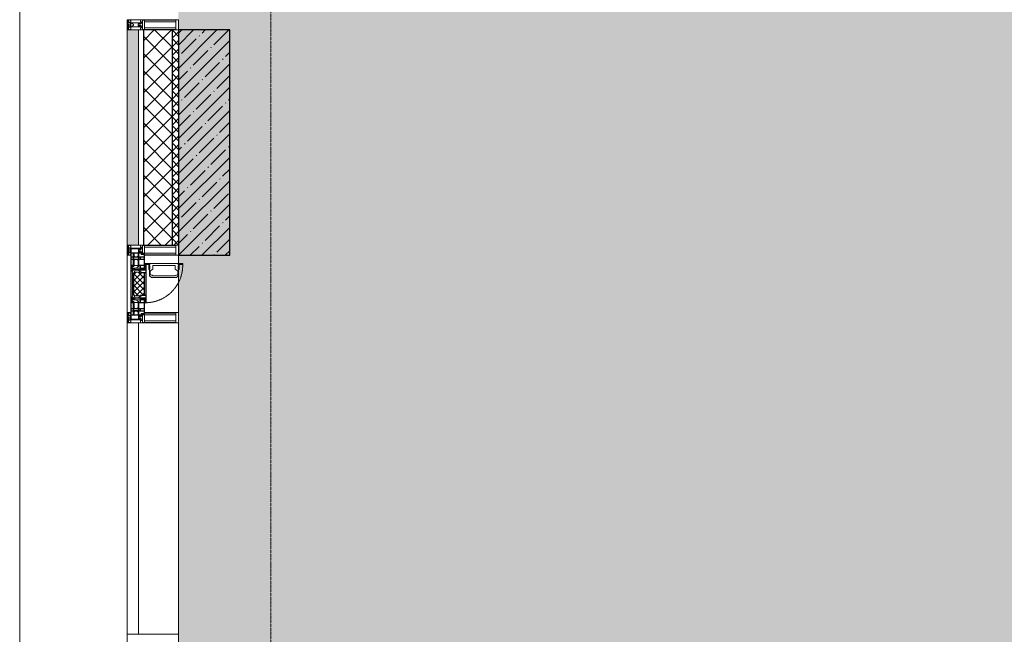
# Model space of a CAD drawing. Header units: millimetres. Extents: x -521669 to 178656, y -69521 to 500758.
# Tile 106 of 256: x -193528 to -188723, y 484613 to 487613. Entities that reach past the tile are written whole.
import ezdxf

# ---------------------------------------------------------------- set-up
doc = ezdxf.new("R2010")
doc.units = ezdxf.units.MM
doc.linetypes.add('-D1-02х01', pattern=[3, 2, -1])
doc.linetypes.add('-D1d1-15x02', pattern=[19, 15, -2, 0, -2])
for name, color, linetype, lineweight in [('_0', 7, 'Continuous', 13), ('A-DETL-GENF', 7, 'Continuous', 5), ('A-DETL-MBND', 7, 'Continuous', 9), ('A-GLAZ', 7, 'Continuous', 5), ('A-GLAZ-CURT', 8, 'Continuous', 5), ('A-GLAZ-CWMG', 8, 'Continuous', 5), ('A-WALL', 7, 'Continuous', 5), ('A-WALL-FNSH', 8, 'Continuous', 5), ('I-WALL', 7, 'Continuous', 5), ('S-COLS', 7, 'Continuous', 5), ('S-GRID', 7, 'Continuous', 5), ('Ограждение', 7, 'Continuous', 5)]:
    doc.layers.add(name, color=color, linetype=linetype, lineweight=lineweight)

# ---------------------------------------------------------------- blocks, each defined once
blk = doc.blocks.new('System Panel - A_PAN_Glass_Зеркальное-V27-50_AS_M_L34')
at = {"layer": 'A-GLAZ-CURT'}
for p, q in [((760, 0), (-760, 0)), ((-760, 0), (-760, -55)), ((760, -55), (760, 0)), ((-760, -55), (760, -55))]:
    blk.add_line(p, q, dxfattribs=at)
blk = doc.blocks.new('Rectangular Mullion - R_StandardFrame_50Wx250H-3403389-50_AS_M_L34')
at = {"layer": 'A-GLAZ-CWMG'}
blk.add_line((-500, 26770), (-500, 25250), dxfattribs=at)
blk = doc.blocks.new('Rectangular Mullion - 50Wx250H-V6-50_AS_M_L34')
at = {"layer": 'A-DETL-GENF'}
for p, q in [((-25, 84), (-25, 250)), ((-25, 250), (0, 250)), ((25, 250), (0, 250)), ((25, 65.2), (25, 250)), ((-23, 237.3), (0, 237.3)), ((-23, 237.3), (-23, 84)), ((-14.9, 84), (-14.9, 237.3)), ((23, 237.3), (0, 237.3)), ((14.9, 84), (14.9, 237.3)), ((23, 237.3), (23, 73.6)), ((0, 84), (-15, 84)), ((-0.5, 73.6), (-15, 73.6)), ((-10, 71.3), (-12, 71.3)), ((-10, 57.4), (-10, 71.3)), ((-7, 65.2), (-5.9, 67.3)), ((-7, 65.2), (-7, 57)), ((-4.1, 67.3), (-5.9, 67.3)), ((-4.1, 67.3), (-2.9, 65.1)), ((-2.9, 65.1), (-2.9, 57)), ((0, 84), (23, 84)), ((0.5, 73.6), (23, 73.6)), ((4.1, 67.3), (2.9, 65.1)), ((2.9, 65.1), (2.9, 57)), ((4.1, 67.3), (5.9, 67.3)), ((7, 65.2), (5.9, 67.3)), ((7, 65.2), (7, 54.7)), ((8.7, 53), (7, 54.7)), ((8.7, 53), (10, 53)), ((10, 71.3), (14, 71.3)), ((10, 53), (10, 71.3)), ((10, 53), (10, 17)), ((14, 71.3), (14, 65.2)), ((14, 65.2), (25, 65.2)), ((-23.8, 14.6), (-25, 14.2)), ((-25, 0), (-25, 14.2)), ((-23.8, 17), (-23.8, 14.6)), ((-22.5, 10.6), (-23.8, 14.6)), ((-22.5, 10.6), (-23.7, 9.9)), ((-23.7, 1.3), (-23.7, 9.9)), ((-23.7, 1.3), (-11.8, 1.3)), ((-23.2, 10.2), (-22.5, 8)), ((-22.5, 8), (-22.5, 4.5)), ((-21.3, 4.5), (-22.5, 4.5)), ((-22.3, 17), (-22.3, 16)), ((-22.3, 16), (-21.3, 16)), ((-19.9, 17), (-21.3, 16)), ((-21.3, 4.5), (-21.3, 6.5)), ((-21.3, 6.5), (-14.2, 6.5)), ((-7.4, 16.6), (-18.4, 16.6)), ((-14.2, 6.5), (-14.2, 4.5)), ((-13.2, 4.5), (-14.2, 4.5)), ((-13.2, 4.5), (-12.2, 7.2)), ((-12.7, 7.6), (-11.3, 11.4)), ((-12.7, 7.6), (-11.8, 6.9)), ((-12.2, 9), (-12.2, 14.8)), ((-12.2, 14.8), (0, 14.8)), ((-11.8, 1.3), (-11.8, 6.9)), ((-10.5, 11.2), (-11.3, 11.4)), ((-10.5, 1.5), (-10.5, 11.2)), ((-4.8, 1.5), (-10.5, 1.5)), ((0, 8), (-4.8, 8)), ((-4.8, 1.5), (-4.8, 8)), ((-2.6, 16.8), (0, 16.8)), ((2.6, 16.8), (0, 16.8)), ((0, 14.8), (0, 16.8)), ((0, 14.8), (0, 16.8)), ((12.2, 14.8), (0, 14.8)), ((0, 0), (0, 8)), ((0, 8), (4.8, 8)), ((0, 0), (0, 8)), ((4.8, 1.5), (4.8, 8)), ((4.8, 1.5), (10.5, 1.5)), ((8.5, 23), (6, 25.5)), ((6, 18), (7.4, 18)), ((7.4, 18), (7.4, 16.6)), ((7.4, 16.6), (18.4, 16.6)), ((7.5, 18.5), (8.5, 18.5)), ((7.5, 17), (7.5, 18.5)), ((10, 17), (7.5, 17)), ((8.5, 18.5), (8.5, 23)), ((10.5, 11.2), (11.3, 11.4)), ((10.5, 1.5), (10.5, 11.2)), ((12.7, 7.6), (11.3, 11.4)), ((12.7, 7.6), (11.8, 6.9)), ((11.8, 1.3), (11.8, 6.9)), ((23.7, 1.3), (11.8, 1.3)), ((12.2, 9), (12.2, 14.8)), ((13.2, 4.5), (12.2, 7.2)), ((13.2, 4.5), (14.2, 4.5)), ((21.3, 6.5), (14.2, 6.5)), ((14.2, 6.5), (14.2, 4.5)), ((18.4, 16.6), (19, 17.6)), ((19, 17.6), (21.3, 16)), ((22.3, 16), (21.3, 16)), ((21.3, 4.5), (21.3, 6.5)), ((21.3, 4.5), (22.5, 4.5)), ((22.3, 17), (22.3, 16)), ((22.3, 17), (23.8, 17)), ((22.5, 10.6), (23.8, 14.6)), ((22.5, 10.6), (23.7, 9.9)), ((23.2, 10.2), (22.5, 8)), ((22.5, 8), (22.5, 4.5)), ((23.7, 1.3), (23.7, 9.9)), ((23.8, 17), (23.8, 14.6)), ((23.8, 14.6), (25, 14.2)), ((25, 0), (25, 14.2)), ((-25, 0), (0, 0)), ((25, 0), (0, 0))]:
    blk.add_line(p, q, dxfattribs=at)
for centre, start, end in [((-0.5, 73.1), 360, 90), ((0.5, 73.1), 90, 180)]:
    blk.add_arc(centre, 0.5, start, end, dxfattribs=at)
blk = doc.blocks.new('Rectangular Mullion - R_StandardFrame_50Wx250H-4170252-50_AS_M_L34')
at = {"layer": 'A-GLAZ-CWMG', "lineweight": 9}
for p, q in [((-50, 84), (-50, 250)), ((-50, 250), (0, 250)), ((0, 250), (0, 0)), ((-50, 0), (-50, 17)), ((0, 0), (-50, 0))]:
    blk.add_line(p, q, dxfattribs=at)
blk = doc.blocks.new('Rectangular Mullion - 50Wx250H-2623690-50_AS_M_L34')
at = {"layer": 'A-DETL-GENF'}
for p, q in [((-25, 65.2), (-25, 250)), ((-25, 250), (0, 250)), ((25, 250), (0, 250)), ((25, 65.2), (25, 250)), ((-23, 237.3), (0, 237.3)), ((-23, 237.3), (-23, 73.6)), ((-14.9, 84), (-14.9, 237.3)), ((23, 237.3), (0, 237.3)), ((14.9, 84), (14.9, 237.3)), ((23, 237.3), (23, 73.6)), ((-14, 65.2), (-25, 65.2)), ((0, 84), (-23, 84)), ((-0.5, 73.6), (-23, 73.6)), ((-14, 71.3), (-14, 65.2)), ((-10, 71.3), (-14, 71.3)), ((-10, 53), (-10, 71.3)), ((-8.7, 53), (-10, 53)), ((-10, 53), (-10, 17)), ((-8.7, 53), (-7, 54.7)), ((-7, 65.2), (-5.9, 67.3)), ((-7, 65.2), (-7, 54.7)), ((-4.1, 67.3), (-5.9, 67.3)), ((-4.1, 67.3), (-2.9, 65.1)), ((-2.9, 65.1), (-2.9, 54.6)), ((-1.3, 53), (-2.9, 54.6)), ((0, 53), (-1.3, 53)), ((0, 84), (23, 84)), ((0, 53), (1.3, 53)), ((0.5, 73.6), (23, 73.6)), ((1.3, 53), (2.9, 54.6)), ((4.1, 67.3), (2.9, 65.1)), ((2.9, 65.1), (2.9, 54.6)), ((4.1, 67.3), (5.9, 67.3)), ((7, 65.2), (5.9, 67.3)), ((7, 65.2), (7, 54.7)), ((8.7, 53), (7, 54.7)), ((8.7, 53), (10, 53)), ((10, 71.3), (14, 71.3)), ((10, 53), (10, 71.3)), ((10, 53), (10, 17)), ((14, 71.3), (14, 65.2)), ((14, 65.2), (25, 65.2)), ((-23.8, 14.6), (-25, 14.2)), ((-25, 0), (-25, 14.2)), ((-22.3, 17), (-23.8, 17)), ((-23.8, 17), (-23.8, 14.6)), ((-22.5, 10.6), (-23.8, 14.6)), ((-22.5, 10.6), (-23.7, 9.9)), ((-23.7, 1.3), (-23.7, 9.9)), ((-23.7, 1.3), (-11.8, 1.3)), ((-23.2, 10.2), (-22.5, 8)), ((-22.5, 8), (-22.5, 4.5)), ((-21.3, 4.5), (-22.5, 4.5)), ((-22.3, 17), (-22.3, 16)), ((-22.3, 16), (-21.3, 16)), ((-19, 17.6), (-21.3, 16)), ((-21.3, 4.5), (-21.3, 6.5)), ((-21.3, 6.5), (-14.2, 6.5)), ((-18.4, 16.6), (-19, 17.6)), ((-7.4, 16.6), (-18.4, 16.6)), ((-14.2, 6.5), (-14.2, 4.5)), ((-13.2, 4.5), (-14.2, 4.5)), ((-13.2, 4.5), (-12.2, 7.2)), ((-12.7, 7.6), (-11.3, 11.4)), ((-12.7, 7.6), (-11.8, 6.9)), ((-12.2, 9), (-12.2, 14.8)), ((-12.2, 14.8), (0, 14.8)), ((-11.8, 1.3), (-11.8, 6.9)), ((-10.5, 11.2), (-11.3, 11.4)), ((-10.5, 1.5), (-10.5, 11.2)), ((-4.8, 1.5), (-10.5, 1.5)), ((-10, 17), (-7.5, 17)), ((-8.5, 23), (-1.5, 30)), ((-8.5, 18.5), (-8.5, 23)), ((-7.5, 18.5), (-8.5, 18.5)), ((-7.5, 17), (-7.5, 18.5)), ((-7.4, 18), (-7.4, 16.6)), ((-2.6, 18), (-7.4, 18)), ((0, 8), (-4.8, 8)), ((-4.8, 1.5), (-4.8, 8)), ((-2.6, 18), (-2.6, 16.8)), ((-2.6, 16.8), (0, 16.8)), ((-1.5, 30), (0, 30)), ((1.5, 30), (0, 30)), ((2.6, 16.8), (0, 16.8)), ((0, 14.8), (0, 16.8)), ((0, 14.8), (0, 16.8)), ((12.2, 14.8), (0, 14.8)), ((0, 0), (0, 8)), ((0, 8), (4.8, 8)), ((0, 0), (0, 8)), ((8.5, 23), (1.5, 30)), ((2.6, 18), (2.6, 16.8)), ((2.6, 18), (7.4, 18)), ((4.8, 1.5), (4.8, 8)), ((4.8, 1.5), (10.5, 1.5)), ((7.4, 18), (7.4, 16.6)), ((7.4, 16.6), (18.4, 16.6)), ((7.5, 18.5), (8.5, 18.5)), ((7.5, 17), (7.5, 18.5)), ((10, 17), (7.5, 17)), ((8.5, 18.5), (8.5, 23)), ((10.5, 11.2), (11.3, 11.4)), ((10.5, 1.5), (10.5, 11.2)), ((12.7, 7.6), (11.3, 11.4)), ((12.7, 7.6), (11.8, 6.9)), ((11.8, 1.3), (11.8, 6.9)), ((23.7, 1.3), (11.8, 1.3)), ((12.2, 9), (12.2, 14.8)), ((13.2, 4.5), (12.2, 7.2)), ((13.2, 4.5), (14.2, 4.5)), ((21.3, 6.5), (14.2, 6.5)), ((14.2, 6.5), (14.2, 4.5)), ((18.4, 16.6), (19, 17.6)), ((19, 17.6), (21.3, 16)), ((22.3, 16), (21.3, 16)), ((21.3, 4.5), (21.3, 6.5)), ((21.3, 4.5), (22.5, 4.5)), ((22.3, 17), (22.3, 16)), ((22.3, 17), (23.8, 17)), ((22.5, 10.6), (23.8, 14.6)), ((22.5, 10.6), (23.7, 9.9)), ((23.2, 10.2), (22.5, 8)), ((22.5, 8), (22.5, 4.5)), ((23.7, 1.3), (23.7, 9.9)), ((23.8, 17), (23.8, 14.6)), ((23.8, 14.6), (25, 14.2)), ((25, 0), (25, 14.2)), ((-25, 0), (0, 0)), ((25, 0), (0, 0))]:
    blk.add_line(p, q, dxfattribs=at)
for centre, start, end in [((-0.5, 73.1), 360, 90), ((0.5, 73.1), 90, 180)]:
    blk.add_arc(centre, 0.5, start, end, dxfattribs=at)
blk = doc.blocks.new('Rectangular Mullion - R_StandardFrame_50Wx250H-3004897-50_AS_M_L34')
at = {"layer": 'A-GLAZ-CWMG', "lineweight": 9}
for p, q in [((-50, -250), (-50, 0)), ((-50, 0), (0, 0)), ((0, 0), (0, -250)), ((0, -250), (-50, -250))]:
    blk.add_line(p, q, dxfattribs=at)
blk = doc.blocks.new('A_PAN_Створка - 383мм-V30-50_AS_M_L34')
at = {"layer": 'A-GLAZ-CURT'}
h = blk.add_hatch(dxfattribs=at)
h.set_pattern_fill('FP_20', color=256, style=0, pattern_type=2)
h.set_pattern_definition([(315, (-26960, -750), (14.142136, 14.142136), []), (45, (-26960, -750), (-14.142136, 14.142136), [])])
h.paths.add_polyline_path([(-57.2, -49.4), (-57.2, -60.8), (-54.6, -63.4), (-53.6, -82.7), (54.6, -81.8), (55.5, -62.5), (57.2, -60.8), (57.2, -36.4), (54.9, -34.1), (54.5, -31.8), (-54.5, -31.8), (-54.9, -34.1), (-57.2, -36.4), (-57.2, -47)])
at = {"layer": 'A-DETL-GENF'}
for p, q in [((-70, -32.1), (-61.4, -23.5)), ((-70, -62.5), (-70, -32.1)), ((-67.8, -38.3), (-65.7, -37.4)), ((-67.8, -55.7), (-67.8, -38.3)), ((-65.7, -37.4), (-60.8, -34.7)), ((61.4, -23.5), (-61.4, -23.5)), ((-60.8, -34.7), (-57.3, -35.9)), ((-55.2, -33.8), (-57.3, -35.9)), ((-54.9, -34.1), (-57.2, -36.4)), ((-57.2, -36.4), (-57.2, -60.8)), ((-55.2, -33.8), (-54.8, -31.5)), ((-54.9, -25.8), (-53.9, -24.8)), ((-54.9, -29.5), (-54.9, -25.8)), ((-53.9, -30.5), (-54.9, -29.5)), ((-54.5, -31.8), (-54.9, -34.1)), ((0, -31.5), (-54.8, -31.5)), ((54.5, -31.8), (-54.5, -31.8)), ((-53.9, -24.8), (53.9, -24.8)), ((53.9, -30.5), (-53.9, -30.5)), ((0, -31.5), (54.8, -31.5)), ((54.9, -25.8), (53.9, -24.8)), ((53.9, -30.5), (54.9, -29.5)), ((54.9, -34.1), (54.5, -31.8)), ((55.2, -33.8), (54.8, -31.5)), ((54.9, -29.5), (54.9, -25.8)), ((57.2, -36.4), (54.9, -34.1)), ((55.2, -33.8), (57.3, -35.9)), ((57.2, -60.8), (57.2, -36.4)), ((60.8, -34.7), (57.3, -35.9)), ((65.7, -37.4), (60.8, -34.7)), ((70, -32.1), (61.4, -23.5)), ((67.8, -38.3), (65.7, -37.4)), ((67.8, -55.7), (67.8, -38.3)), ((70, -62.5), (70, -32.1)), ((-91.5, -87.5), (-73.9, -87.5)), ((-91.5, -92), (-91.5, -87.5)), ((-91.5, -92), (91.5, -92)), ((-83.4, -90.3), (-83.4, -87.5)), ((-83.4, -90.3), (-69.4, -90.3)), ((-73.9, -62.5), (-70, -62.5)), ((-73.9, -87.5), (-73.9, -62.5)), ((-69.4, -66.5), (-73.9, -66.5)), ((-73.9, -81.5), (-69.4, -81.5)), ((-69.4, -85.5), (-73.9, -85.5)), ((-69.4, -81.5), (-69.4, -66.5)), ((-69.4, -90.3), (-69.4, -85.5)), ((-61.7, -62.5), (-67.9, -62.5)), ((-67.9, -62.5), (-67.9, -89.3)), ((-67.9, -89.3), (-66.9, -90.3)), ((-66, -56.5), (-67.8, -55.7)), ((-66.9, -90.3), (-57.4, -90.3)), ((-66, -56.5), (-62, -59.1)), ((-62, -59.1), (-60.7, -61)), ((-61.7, -64.9), (-61.7, -62.5)), ((-60.1, -67.7), (-61.7, -64.9)), ((-60.7, -61), (-57.4, -61)), ((-56.4, -67.7), (-60.1, -67.7)), ((-57.4, -61), (-54.9, -63.5)), ((-57.4, -90.3), (-56.4, -89.4)), ((-57.2, -60.8), (-54.6, -63.4)), ((-56.4, -89.4), (-56.4, -67.7)), ((-54.9, -63.5), (-54.9, -81.9)), ((-54.9, -81.9), (-53.8, -83)), ((-54.9, -85.6), (-53.9, -84.6)), ((-54.9, -89.3), (-54.9, -85.6)), ((-53.9, -90.3), (-54.9, -89.3)), ((-54.6, -63.4), (-54.6, -81.8)), ((-54.6, -81.8), (-53.6, -82.7)), ((-53.9, -84.6), (53.9, -84.6)), ((53.9, -90.3), (-53.9, -90.3)), ((53.8, -83), (-53.8, -83)), ((-53.6, -82.7), (53.6, -82.7)), ((53.6, -82.7), (54.6, -81.8)), ((54.9, -81.9), (53.8, -83)), ((54.9, -85.6), (53.9, -84.6)), ((53.9, -90.3), (54.9, -89.3)), ((54.6, -63.4), (57.2, -60.8)), ((54.6, -81.8), (54.6, -63.4)), ((57.4, -61), (54.9, -63.5)), ((54.9, -63.5), (54.9, -81.9)), ((54.9, -89.3), (54.9, -85.6)), ((56.4, -67.7), (60.1, -67.7)), ((56.4, -89.4), (56.4, -67.7)), ((57.4, -90.3), (56.4, -89.4)), ((60.7, -61), (57.4, -61)), ((66.9, -90.3), (57.4, -90.3)), ((60.1, -67.7), (61.7, -64.9)), ((62, -59.1), (60.7, -61)), ((61.7, -62.5), (67.9, -62.5)), ((61.7, -64.9), (61.7, -62.5)), ((66, -56.5), (62, -59.1)), ((66, -56.5), (67.8, -55.7)), ((67.9, -89.3), (66.9, -90.3)), ((67.9, -62.5), (67.9, -89.3)), ((69.4, -66.5), (73.9, -66.5)), ((69.4, -81.5), (69.4, -66.5)), ((73.9, -81.5), (69.4, -81.5)), ((69.4, -85.5), (73.9, -85.5)), ((69.4, -90.3), (69.4, -85.5)), ((83.4, -90.3), (69.4, -90.3)), ((73.9, -62.5), (70, -62.5)), ((73.9, -87.5), (73.9, -62.5)), ((91.5, -87.5), (73.9, -87.5)), ((83.4, -90.3), (83.4, -87.5)), ((91.5, -92), (91.5, -87.5))]:
    blk.add_line(p, q, dxfattribs=at)
at = {"layer": 'A-DETL-GENF', "color": 9, "true_color": 0xc8c8c8}
for p, q in [((95.1, -87.5), (95.1, -105.1)), ((99.6, -87.5), (95.1, -87.5)), ((97.9, -95.6), (95.1, -95.6)), ((97.9, -95.6), (97.9, -109.6)), ((99.6, -270.5), (99.6, -87.5)), ((39.7, -109), (31.1, -117.6)), ((31.1, -117.6), (31.1, -240.4)), ((41.4, -123.8), (39.1, -124.2)), ((39.1, -179), (39.1, -124.2)), ((70.1, -109), (39.7, -109)), ((41.4, -123.8), (43.5, -121.7)), ((45, -113.3), (42.3, -118.2)), ((42.3, -118.2), (43.5, -121.7)), ((45.9, -111.2), (45, -113.3)), ((63.3, -111.2), (45.9, -111.2)), ((64.1, -113), (63.3, -111.2)), ((64.1, -113), (66.7, -117)), ((66.7, -117), (68.6, -118.3)), ((68.6, -118.3), (68.6, -121.6)), ((68.6, -121.6), (71.1, -124.1)), ((70.1, -105.1), (70.1, -109)), ((95.1, -105.1), (70.1, -105.1)), ((71.1, -124.1), (89.5, -124.1)), ((74.1, -109.6), (74.1, -105.1)), ((89.1, -109.6), (74.1, -109.6)), ((89.1, -105.1), (89.1, -109.6)), ((89.5, -124.1), (90.6, -125.2)), ((90.6, -125.2), (90.6, -232.8)), ((93.1, -109.6), (93.1, -105.1)), ((97.9, -109.6), (93.1, -109.6)), ((39.1, -179), (39.1, -233.8)), ((41.4, -234.2), (39.1, -233.8)), ((41.4, -234.2), (43.5, -236.3)), ((42.3, -239.8), (43.5, -236.3)), ((45, -244.7), (42.3, -239.8)), ((66.7, -241), (68.6, -239.7)), ((68.6, -236.4), (71.1, -233.9)), ((68.6, -239.7), (68.6, -236.4)), ((71.1, -233.9), (89.5, -233.9)), ((89.5, -233.9), (90.6, -232.8)), ((39.7, -249), (31.1, -240.4)), ((70.1, -249), (39.7, -249)), ((45.9, -246.8), (45, -244.7)), ((63.3, -246.8), (45.9, -246.8)), ((64.1, -245), (63.3, -246.8)), ((64.1, -245), (66.7, -241)), ((70.1, -252.9), (70.1, -249)), ((95.1, -252.9), (70.1, -252.9)), ((74.1, -248.4), (74.1, -252.9)), ((89.1, -248.4), (74.1, -248.4)), ((89.1, -252.9), (89.1, -248.4)), ((93.1, -248.4), (93.1, -252.9)), ((97.9, -248.4), (93.1, -248.4)), ((95.1, -270.5), (95.1, -252.9)), ((97.9, -262.4), (95.1, -262.4)), ((99.6, -270.5), (95.1, -270.5)), ((97.9, -262.4), (97.9, -248.4))]:
    blk.add_line(p, q, dxfattribs=at)
at = {"layer": 'A-GLAZ'}
for p, q in [((-67.9, -17), (-171, -17)), ((-171, -17), (-171, -57)), ((-171, -18.5), (-153.5, -18.5)), ((-153.5, -18.5), (-152, -20)), ((-152, -20), (-152, -73.5)), ((-150.5, -17), (-150.5, -29.4)), ((-132.4, -18.6), (-150.5, -18.6)), ((-150.5, -29.4), (-132.4, -29.4)), ((-150.5, -33.6), (-150.5, -68)), ((-136.3, -33.6), (-150.5, -33.6)), ((-137.2, -31), (-135.8, -35)), ((-132.5, -31), (-137.2, -31)), ((-132.1, -36.8), (-135.8, -35)), ((-132.5, -31.9), (-133.4, -33.7)), ((-133.4, -33.7), (-130.1, -35.3)), ((-132.5, -31.9), (-132.5, -31)), ((-132.4, -29.4), (-132.4, -18.6)), ((-132.1, -49), (-132.1, -36.8)), ((-131, -18.2), (-131, -29.5)), ((-120.8, -18.2), (-131, -18.2)), ((-131, -29.5), (-120.8, -29.5)), ((-131, -30.9), (-131, -33)), ((-120.8, -30.9), (-131, -30.9)), ((-129.4, -34.6), (-131, -33)), ((-130.1, -35.3), (-129.4, -34.6)), ((-130.1, -35.3), (-130.1, -50.4)), ((-122.4, -34.6), (-120.8, -33)), ((-121.7, -35.3), (-122.4, -34.6)), ((-118.4, -33.7), (-121.7, -35.3)), ((-121.7, -35.3), (-121.7, -50.4)), ((-120.8, -18.2), (-120.8, -29.5)), ((-120.8, -30.9), (-120.8, -33)), ((-119.7, -36.8), (-115.9, -35)), ((-119.7, -49), (-119.7, -36.8)), ((-119.3, -18.6), (-92.5, -18.6)), ((-119.3, -29.4), (-119.3, -18.6)), ((-92.5, -29.4), (-119.3, -29.4)), ((-119.3, -31), (-114.6, -31)), ((-119.3, -31.9), (-119.3, -31)), ((-119.3, -31.9), (-118.4, -33.7)), ((-114.6, -31), (-115.9, -35)), ((-94.1, -33.5), (-115.4, -33.5)), ((-89.9, -35.1), (-94.1, -33.5)), ((-92.5, -18.6), (-92.5, -29.4)), ((-90.8, -18.5), (-90.8, -29.4)), ((-87.3, -18.5), (-90.8, -18.5)), ((-90.8, -29.4), (-85.9, -29.4)), ((-89.9, -32.5), (-89.9, -35.1)), ((-85.9, -32.5), (-89.9, -32.5)), ((-89.9, -35.1), (-89.9, -50.9)), ((-87.3, -20.4), (-87.3, -18.5)), ((-87.3, -20.4), (-87.3, -21.9)), ((-84.8, -20.4), (-87.3, -20.4)), ((-87.3, -21.9), (-85.9, -21.9)), ((-85.9, -18.2), (-85.9, -20.4)), ((-75.9, -18.2), (-85.9, -18.2)), ((-85.9, -21.9), (-85.9, -29.4)), ((-85.9, -29.4), (-85.9, -32.5)), ((-85.9, -53.5), (-78, -45.6)), ((-83.4, -20.4), (-84.8, -20.4)), ((-70, -33.8), (-83.4, -20.4)), ((-78, -84), (-78, -23.5)), ((-78, -23.5), (-67.9, -23.5)), ((-78, -36.8), (-70, -36.8)), ((-78, -45.6), (-78, -36.8)), ((-75.9, -21.5), (-75.9, -18.2)), ((-75.9, -21.5), (-75.9, -23.5)), ((-74.9, -21.5), (-75.9, -21.5)), ((-75.9, -23.5), (-73, -23.5)), ((-74.9, -17.9), (-74.9, -21.5)), ((-68.9, -17.9), (-74.9, -17.9)), ((-67.2, -29.3), (-73, -23.5)), ((-61.4, -23.5), (-70, -32.1)), ((-70, -32.1), (-70, -62.5)), ((-70, -36.8), (-70, -33.8)), ((-68.9, -21.5), (-68.9, -17.9)), ((-67.9, -21.5), (-68.9, -21.5)), ((67.9, -17), (-67.9, -17)), ((-61.4, -23.5), (-67.9, -17)), ((-67.9, -17), (-67.9, -23.5)), ((-67.9, -17), (67.9, -17)), ((-67.9, -21.5), (-67.9, -23.5)), ((-67.9, -23.5), (-64.6, -26.8)), ((-67.9, -23.5), (-64.6, -26.8)), ((-64.6, -26.8), (-67.2, -29.3)), ((-64.6, -26.8), (-61.4, -23.5)), ((61.4, -23.5), (-61.4, -23.5)), ((67.9, -17), (61.4, -23.5)), ((70, -32.1), (61.4, -23.5)), ((61.4, -23.5), (64.6, -26.8)), ((67.9, -23.5), (64.6, -26.8)), ((64.6, -26.8), (67.9, -23.5)), ((64.6, -26.8), (67.2, -29.3)), ((67.2, -29.3), (73, -23.5)), ((67.9, -23.5), (67.9, -17)), ((171, -17), (67.9, -17)), ((67.9, -21.5), (67.9, -23.5)), ((67.9, -21.5), (68.9, -21.5)), ((67.9, -23.5), (78, -23.5)), ((68.9, -17.9), (74.9, -17.9)), ((68.9, -21.5), (68.9, -17.9)), ((70, -33.8), (83.4, -20.4)), ((70, -62.5), (70, -32.1)), ((70, -36.8), (70, -33.8)), ((78, -36.8), (70, -36.8)), ((75.9, -23.5), (73, -23.5)), ((74.9, -17.9), (74.9, -21.5)), ((74.9, -21.5), (75.9, -21.5)), ((75.9, -18.2), (85.9, -18.2)), ((75.9, -21.5), (75.9, -18.2)), ((75.9, -21.5), (75.9, -23.5)), ((78, -23.5), (78, -84)), ((78, -45.6), (78, -36.8)), ((85.9, -53.5), (78, -45.6)), ((83.4, -20.4), (84.8, -20.4)), ((84.8, -20.4), (87.3, -20.4)), ((85.9, -18.2), (85.9, -20.4)), ((85.9, -21.9), (85.9, -29.4)), ((87.3, -21.9), (85.9, -21.9)), ((85.9, -29.4), (85.9, -32.5)), ((90.8, -29.4), (85.9, -29.4)), ((85.9, -32.5), (89.9, -32.5)), ((87.3, -18.5), (90.8, -18.5)), ((87.3, -20.4), (87.3, -18.5)), ((87.3, -20.4), (87.3, -21.9)), ((89.9, -32.5), (89.9, -35.1)), ((89.9, -35.1), (94.1, -33.5)), ((89.9, -35.1), (89.9, -50.9)), ((90.8, -18.5), (90.8, -29.4)), ((92.5, -18.6), (92.5, -29.4)), ((119.3, -18.6), (92.5, -18.6)), ((92.5, -29.4), (119.3, -29.4)), ((94.1, -33.5), (115.4, -33.5)), ((114.6, -31), (115.9, -35)), ((119.3, -31), (114.6, -31)), ((119.7, -36.8), (115.9, -35)), ((119.3, -31.9), (118.4, -33.7)), ((118.4, -33.7), (121.7, -35.3)), ((119.3, -29.4), (119.3, -18.6)), ((119.3, -31.9), (119.3, -31)), ((119.7, -49), (119.7, -36.8)), ((120.8, -18.2), (120.8, -29.5)), ((120.8, -18.2), (131, -18.2)), ((131, -29.5), (120.8, -29.5)), ((120.8, -30.9), (120.8, -33)), ((120.8, -30.9), (131, -30.9)), ((122.4, -34.6), (120.8, -33)), ((121.7, -35.3), (122.4, -34.6)), ((121.7, -35.3), (121.7, -50.4)), ((129.4, -34.6), (131, -33)), ((130.1, -35.3), (129.4, -34.6)), ((133.4, -33.7), (130.1, -35.3)), ((130.1, -35.3), (130.1, -50.4)), ((131, -18.2), (131, -29.5)), ((131, -30.9), (131, -33)), ((132.1, -36.8), (135.8, -35)), ((132.1, -49), (132.1, -36.8)), ((132.4, -18.6), (150.5, -18.6)), ((132.4, -29.4), (132.4, -18.6)), ((150.5, -29.4), (132.4, -29.4)), ((132.5, -31), (137.2, -31)), ((132.5, -31.9), (132.5, -31)), ((132.5, -31.9), (133.4, -33.7)), ((137.2, -31), (135.8, -35)), ((136.3, -33.6), (150.5, -33.6)), ((150.5, -17), (150.5, -29.4)), ((150.5, -33.6), (150.5, -68)), ((153.5, -18.5), (152, -20)), ((152, -20), (152, -73.5)), ((171, -18.5), (153.5, -18.5)), ((171, -57), (171, -17)), ((-171, -55.5), (-152, -55.5)), ((-171, -57), (-156, -57)), ((-153, -60), (-153, -73.5)), ((-153, -73.5), (-150, -73.5)), ((-136.4, -52.4), (-150.5, -52.4)), ((-150.5, -56.6), (-132.4, -56.6)), ((-150.5, -68), (-143.5, -68)), ((-150.5, -69.5), (-150.5, -73.5)), ((-145, -69.5), (-150.5, -69.5)), ((-150, -73.5), (-150, -84)), ((-150, -84), (-78, -84)), ((-148.5, -81), (-148.5, -82.5)), ((-143.5, -81), (-148.5, -81)), ((-148.5, -82.5), (-132.4, -82.5)), ((-145, -69.5), (-145, -79.5)), ((-143.5, -68), (-143.5, -81)), ((-137.2, -54.8), (-135.8, -50.8)), ((-132.5, -54.8), (-137.2, -54.8)), ((-132.1, -49), (-135.8, -50.8)), ((-133.4, -52), (-130.1, -50.4)), ((-132.5, -53.8), (-133.4, -52)), ((-132.5, -53.8), (-132.5, -54.8)), ((-132.4, -56.6), (-132.4, -82.5)), ((-129.4, -51.1), (-131, -52.7)), ((-131, -55.1), (-131, -52.7)), ((-120.8, -55.1), (-131, -55.1)), ((-131, -56.5), (-131, -62.6)), ((-131, -56.5), (-120.8, -56.5)), ((-120.8, -62.6), (-131, -62.6)), ((-131, -64.6), (-120.8, -64.6)), ((-131, -82.5), (-131, -64.6)), ((-131, -82.5), (-120.8, -82.5)), ((-130.1, -50.4), (-129.4, -51.1)), ((-121.7, -50.4), (-122.4, -51.1)), ((-122.4, -51.1), (-120.8, -52.7)), ((-118.4, -52), (-121.7, -50.4)), ((-120.8, -55.1), (-120.8, -52.7)), ((-120.8, -56.5), (-120.8, -62.6)), ((-120.8, -82.5), (-120.8, -64.6)), ((-119.7, -49), (-115.9, -50.8)), ((-119.3, -53.8), (-118.4, -52)), ((-119.3, -53.8), (-119.3, -54.8)), ((-119.3, -54.8), (-114.6, -54.8)), ((-119.3, -56.6), (-119.3, -82.5)), ((-92.5, -56.6), (-119.3, -56.6)), ((-119.3, -82.5), (-92.5, -82.5)), ((-114.6, -54.8), (-115.9, -50.8)), ((-94.1, -52.5), (-115.3, -52.5)), ((-89.9, -50.9), (-94.1, -52.5)), ((-92.5, -56.6), (-92.5, -82.5)), ((-73.9, -87.5), (-91.5, -87.5)), ((-91.5, -87.5), (-91.5, -92)), ((-91.5, -92), (91.5, -92)), ((-90.8, -56.6), (-85.9, -56.6)), ((-90.8, -62.7), (-90.8, -56.6)), ((-80.4, -62.7), (-90.8, -62.7)), ((-90.8, -64.6), (-90.8, -82.5)), ((-80.1, -64.6), (-90.8, -64.6)), ((-90.8, -82.5), (-79.5, -82.5)), ((-89.9, -52.2), (-89.9, -50.9)), ((-89.9, -52.2), (-88.6, -53.5)), ((-85.9, -53.5), (-88.6, -53.5)), ((-85.9, -56.6), (-85.9, -53.5)), ((-78, -84), (-85, -84)), ((-85, -84), (-85, -87.5)), ((-85, -87.5), (-78, -87.5)), ((-80.4, -61.1), (-80.4, -62.7)), ((-78, -61.1), (-80.4, -61.1)), ((-80.1, -66.1), (-80.1, -64.6)), ((-78, -66.1), (-80.1, -66.1)), ((-79.5, -80.6), (-78, -80.6)), ((-79.5, -82.5), (-79.5, -80.6)), ((-78, -66.1), (-78, -61.1)), ((-78, -87.5), (-78, -84)), ((-78, -84), (-73.9, -84)), ((-70, -62.5), (-73.9, -62.5)), ((-73.9, -62.5), (-73.9, -87.5)), ((73.9, -62.5), (70, -62.5)), ((73.9, -87.5), (73.9, -62.5)), ((73.9, -84), (78, -84)), ((91.5, -87.5), (73.9, -87.5)), ((78, -61.1), (80.4, -61.1)), ((78, -66.1), (78, -61.1)), ((78, -66.1), (80.1, -66.1)), ((79.5, -80.6), (78, -80.6)), ((78, -87.5), (78, -84)), ((78, -84), (85, -84)), ((78, -84), (150, -84)), ((85, -87.5), (78, -87.5)), ((79.5, -82.5), (79.5, -80.6)), ((90.8, -82.5), (79.5, -82.5)), ((80.1, -64.6), (90.8, -64.6)), ((80.1, -66.1), (80.1, -64.6)), ((80.4, -61.1), (80.4, -62.7)), ((80.4, -62.7), (90.8, -62.7)), ((85, -84), (85, -87.5)), ((85.9, -53.5), (88.6, -53.5)), ((85.9, -56.6), (85.9, -53.5)), ((90.8, -56.6), (85.9, -56.6)), ((89.9, -52.2), (88.6, -53.5)), ((89.9, -50.9), (94.1, -52.5)), ((89.9, -52.2), (89.9, -50.9)), ((90.8, -62.7), (90.8, -56.6)), ((90.8, -64.6), (90.8, -82.5)), ((91.5, -92), (91.5, -87.5)), ((92.5, -56.6), (119.3, -56.6)), ((92.5, -56.6), (92.5, -82.5)), ((119.3, -82.5), (92.5, -82.5)), ((94.1, -52.5), (115.3, -52.5)), ((114.6, -54.8), (115.9, -50.8)), ((119.3, -54.8), (114.6, -54.8)), ((119.7, -49), (115.9, -50.8)), ((118.4, -52), (121.7, -50.4)), ((119.3, -53.8), (118.4, -52)), ((119.3, -53.8), (119.3, -54.8)), ((119.3, -56.6), (119.3, -82.5)), ((122.4, -51.1), (120.8, -52.7)), ((120.8, -55.1), (120.8, -52.7)), ((120.8, -55.1), (131, -55.1)), ((120.8, -56.5), (120.8, -62.6)), ((131, -56.5), (120.8, -56.5)), ((120.8, -62.6), (131, -62.6)), ((120.8, -82.5), (120.8, -64.6)), ((131, -64.6), (120.8, -64.6)), ((131, -82.5), (120.8, -82.5)), ((121.7, -50.4), (122.4, -51.1)), ((130.1, -50.4), (129.4, -51.1)), ((129.4, -51.1), (131, -52.7)), ((133.4, -52), (130.1, -50.4)), ((131, -55.1), (131, -52.7)), ((131, -56.5), (131, -62.6)), ((131, -82.5), (131, -64.6)), ((132.1, -49), (135.8, -50.8)), ((150.5, -56.6), (132.4, -56.6)), ((132.4, -56.6), (132.4, -82.5)), ((148.5, -82.5), (132.4, -82.5)), ((132.5, -53.8), (133.4, -52)), ((132.5, -53.8), (132.5, -54.8)), ((132.5, -54.8), (137.2, -54.8)), ((137.2, -54.8), (135.8, -50.8)), ((136.4, -52.4), (150.5, -52.4)), ((143.5, -68), (143.5, -81)), ((150.5, -68), (143.5, -68)), ((143.5, -81), (148.5, -81)), ((145, -69.5), (150.5, -69.5)), ((145, -69.5), (145, -79.5)), ((148.5, -81), (148.5, -82.5)), ((150, -84), (150, -73.5)), ((150, -73.5), (153, -73.5)), ((150.5, -69.5), (150.5, -73.5)), ((171, -55.5), (152, -55.5)), ((153, -73.5), (153, -60)), ((156, -57), (171, -57))]:
    blk.add_line(p, q, dxfattribs=at)
for centre, start, end in [((-156, -60), 0, 90), ((156, -60), 90, 180)]:
    blk.add_arc(centre, 3, start, end, dxfattribs=at)
at = {"layer": 'A-GLAZ', "linetype": '-D1-02х01'}
blk.add_arc((91.4, -87.5), 183, 181.4091, 271.1445, dxfattribs=at)
blk = doc.blocks.new('Rectangular Mullion - 50Wx250H-V7-50_AS_M_L34')
at = {"layer": 'A-DETL-GENF'}
for p, q in [((-25, 65.2), (-25, 250)), ((-25, 250), (0, 250)), ((25, 250), (0, 250)), ((25, 84), (25, 250)), ((-23, 237.3), (0, 237.3)), ((-23, 237.3), (-23, 73.6)), ((-14.9, 84), (-14.9, 237.3)), ((23, 237.3), (0, 237.3)), ((14.9, 84), (14.9, 237.3)), ((23, 237.3), (23, 84)), ((-14, 65.2), (-25, 65.2)), ((0, 84), (-23, 84)), ((-0.5, 73.6), (-23, 73.6)), ((-14, 71.3), (-14, 65.2)), ((-10, 71.3), (-14, 71.3)), ((-10, 53), (-10, 71.3)), ((-8.7, 53), (-10, 53)), ((-10, 53), (-10, 17)), ((-8.7, 53), (-7, 54.7)), ((-7, 65.2), (-5.9, 67.3)), ((-7, 65.2), (-7, 54.7)), ((-4.1, 67.3), (-5.9, 67.3)), ((-4.1, 67.3), (-2.9, 65.1)), ((-2.9, 65.1), (-2.9, 57)), ((0, 84), (15, 84)), ((0.5, 73.6), (15, 73.6)), ((4.1, 67.3), (2.9, 65.1)), ((2.9, 65.1), (2.9, 57)), ((4.1, 67.3), (5.9, 67.3)), ((7, 65.2), (5.9, 67.3)), ((7, 65.2), (7, 57)), ((10, 71.3), (12, 71.3)), ((10, 57.4), (10, 71.3)), ((-23.8, 14.6), (-25, 14.2)), ((-25, 0), (-25, 14.2)), ((-22.3, 17), (-23.8, 17)), ((-23.8, 17), (-23.8, 14.6)), ((-22.5, 10.6), (-23.8, 14.6)), ((-22.5, 10.6), (-23.7, 9.9)), ((-23.7, 1.3), (-23.7, 9.9)), ((-23.7, 1.3), (-11.8, 1.3)), ((-23.2, 10.2), (-22.5, 8)), ((-22.5, 8), (-22.5, 4.5)), ((-21.3, 4.5), (-22.5, 4.5)), ((-22.3, 17), (-22.3, 16)), ((-22.3, 16), (-21.3, 16)), ((-19, 17.6), (-21.3, 16)), ((-21.3, 4.5), (-21.3, 6.5)), ((-21.3, 6.5), (-14.2, 6.5)), ((-18.4, 16.6), (-19, 17.6)), ((-7.4, 16.6), (-18.4, 16.6)), ((-14.2, 6.5), (-14.2, 4.5)), ((-13.2, 4.5), (-14.2, 4.5)), ((-13.2, 4.5), (-12.2, 7.2)), ((-12.7, 7.6), (-11.3, 11.4)), ((-12.7, 7.6), (-11.8, 6.9)), ((-12.2, 9), (-12.2, 14.8)), ((-12.2, 14.8), (0, 14.8)), ((-11.8, 1.3), (-11.8, 6.9)), ((-10.5, 11.2), (-11.3, 11.4)), ((-10.5, 1.5), (-10.5, 11.2)), ((-4.8, 1.5), (-10.5, 1.5)), ((-10, 17), (-7.5, 17)), ((-8.5, 23), (-6, 25.5)), ((-8.5, 18.5), (-8.5, 23)), ((-7.5, 18.5), (-8.5, 18.5)), ((-7.5, 17), (-7.5, 18.5)), ((-7.4, 18), (-7.4, 16.6)), ((-6, 18), (-7.4, 18)), ((0, 8), (-4.8, 8)), ((-4.8, 1.5), (-4.8, 8)), ((-2.6, 16.8), (0, 16.8)), ((2.6, 16.8), (0, 16.8)), ((0, 14.8), (0, 16.8)), ((0, 14.8), (0, 16.8)), ((12.2, 14.8), (0, 14.8)), ((0, 0), (0, 8)), ((0, 8), (4.8, 8)), ((0, 0), (0, 8)), ((4.8, 1.5), (4.8, 8)), ((4.8, 1.5), (10.5, 1.5)), ((7.4, 16.6), (18.4, 16.6)), ((10.5, 11.2), (11.3, 11.4)), ((10.5, 1.5), (10.5, 11.2)), ((12.7, 7.6), (11.3, 11.4)), ((12.7, 7.6), (11.8, 6.9)), ((11.8, 1.3), (11.8, 6.9)), ((23.7, 1.3), (11.8, 1.3)), ((12.2, 9), (12.2, 14.8)), ((13.2, 4.5), (12.2, 7.2)), ((13.2, 4.5), (14.2, 4.5)), ((21.3, 6.5), (14.2, 6.5)), ((14.2, 6.5), (14.2, 4.5)), ((19.9, 17), (21.3, 16)), ((22.3, 16), (21.3, 16)), ((21.3, 4.5), (21.3, 6.5)), ((21.3, 4.5), (22.5, 4.5)), ((22.3, 17), (22.3, 16)), ((22.5, 10.6), (23.8, 14.6)), ((22.5, 10.6), (23.7, 9.9)), ((23.2, 10.2), (22.5, 8)), ((22.5, 8), (22.5, 4.5)), ((23.7, 1.3), (23.7, 9.9)), ((23.8, 17), (23.8, 14.6)), ((23.8, 14.6), (25, 14.2)), ((25, 0), (25, 14.2)), ((-25, 0), (0, 0)), ((25, 0), (0, 0))]:
    blk.add_line(p, q, dxfattribs=at)
for centre, start, end in [((-0.5, 73.1), 360, 90), ((0.5, 73.1), 90, 180)]:
    blk.add_arc(centre, 0.5, start, end, dxfattribs=at)
blk = doc.blocks.new('Rectangular Mullion - R_StandardFrame_50Wx250H-4170250-50_AS_M_L34')
at = {"layer": 'A-GLAZ-CWMG', "lineweight": 9}
for p, q in [((-25, 0), (-25, 250)), ((-25, 250), (25, 250)), ((25, 250), (25, 84)), ((25, 0), (-25, 0)), ((25, 17), (25, 0))]:
    blk.add_line(p, q, dxfattribs=at)
blk = doc.blocks.new('Rectangular Mullion - R_StandardFrame_50Wx250H-3326791-50_AS_M_L34')
at = {"layer": 'A-GLAZ-CWMG'}
for p, q in [((13710.4, -500), (13670, -500)), ((13950, -500), (13739.9, -500)), ((13950, -750), (13670, -750))]:
    blk.add_line(p, q, dxfattribs=at)
blk = doc.blocks.new('Rectangular Mullion - R_StandardFrame_50Wx250H-4170862-50_AS_M_L34')
at = {"layer": 'A-GLAZ-CWMG', "lineweight": 9}
for p, q in [((0, 250), (-50, 250)), ((-50, 250), (-50, 0)), ((0, 0), (0, 250)), ((-50, 0), (0, 0))]:
    blk.add_line(p, q, dxfattribs=at)
blk = doc.blocks.new('Ограждение - Ограждение-4619653-50_AS_M_L34')
at = {"layer": 'A-DETL-MBND'}
blk.add_line((-1225, 30175), (-1225, 18050), dxfattribs=at)
blk = doc.blocks.new('RST_AR_KMN_R22_B3_FCD_rvt-1-50_AS_M_L34')
at = {"layer": 'A-WALL', "true_color": 0xeff9fa}
blk.add_hatch(color=7, dxfattribs=at).paths.add_polyline_path([(-737.4, 27150), (-695, 27150), (-695, 28200), (-750, 28200), (-750, 27150)])
at = {"layer": 'A-WALL'}
h = blk.add_hatch(dxfattribs=at)
h.set_pattern_fill('FP_6', color=256, style=0, pattern_type=2)
h.set_pattern_definition([(45, (0, 0), (-42.42641, 42.42641), []), (135, (0, 0), (-42.42641, -42.42641), [])])
h.paths.add_polyline_path([(-590.1, 27150), (-530, 27150), (-530, 28200), (-670, 28200), (-670, 27150)])
h = blk.add_hatch(dxfattribs=at)
h.set_pattern_fill('FP_5', color=256, style=0, pattern_type=2)
h.set_pattern_definition([(45, (0, 0), (-21.213203, 21.213203), []), (135, (0, 0), (-21.213203, -21.213203), [])])
h.paths.add_polyline_path([(-530, 27150), (-500, 27150), (-500, 28200), (-530, 28200), (-530, 27255)])
for p, q in [((-670, 28200), (-695, 28200)), ((-695, 27150), (-695, 28200)), ((-500, 28200), (-530, 28200)), ((-500, 27150), (-500, 28200)), ((-695, 27150), (-670, 27150)), ((-530, 27150), (-500, 27150))]:
    blk.add_line(p, q, dxfattribs=at)
at = {"layer": 'A-WALL', "lineweight": 25}
for p, q in [((-530, 28200), (-670, 28200)), ((-670, 27150), (-670, 28200)), ((-530, 27150), (-530, 28200)), ((-670, 27150), (-530, 27150))]:
    blk.add_line(p, q, dxfattribs=at)
at = {"layer": 'A-WALL-FNSH'}
for p, q in [((-750, 28200), (-750, 27150)), ((-695, 28200), (-750, 28200)), ((-750, 27150), (-695, 27150))]:
    blk.add_line(p, q, dxfattribs=at)
at = {"layer": 'A-GLAZ-CURT', "lineweight": 9, "rotation": 89.99999999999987}
for name, p in [('A_PAN_Створка - 383мм-V30-50_AS_M_L34', (-750, 26960)), ('System Panel - A_PAN_Glass_Зеркальное-V27-50_AS_M_L34', (-750, 26010))]:
    blk.add_blockref(name, p, dxfattribs=at)
at = {"layer": 'A-GLAZ-CWMG', "lineweight": 9}
for name, p, rotation in [('Rectangular Mullion - 50Wx250H-2623690-50_AS_M_L34', (-750, 28225), 270.0000000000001), ('Rectangular Mullion - R_StandardFrame_50Wx250H-3326791-50_AS_M_L34', (0, 40770), 269.9999999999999), ('Rectangular Mullion - R_StandardFrame_50Wx250H-4170862-50_AS_M_L34', (-750, 25200), 269.9999999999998)]:
    blk.add_blockref(name, p, dxfattribs=dict(at, rotation=rotation))
at = {"layer": 'A-GLAZ-CWMG', "lineweight": 9, "extrusion": (0, 0, -1)}
for name, p, rotation in [('Rectangular Mullion - R_StandardFrame_50Wx250H-3004897-50_AS_M_L34', (750, 28200), 269.9999999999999), ('Rectangular Mullion - 50Wx250H-V6-50_AS_M_L34', (750, 27125), 90.00000000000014), ('Rectangular Mullion - R_StandardFrame_50Wx250H-4170252-50_AS_M_L34', (750, 27150), 90.00000000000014), ('Rectangular Mullion - 50Wx250H-V7-50_AS_M_L34', (750, 26795), 90.00000000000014), ('Rectangular Mullion - R_StandardFrame_50Wx250H-4170250-50_AS_M_L34', (750, 26795), 90.00000000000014)]:
    blk.add_blockref(name, p, dxfattribs=dict(at, rotation=rotation))
at = {"layer": 'A-GLAZ-CWMG', "lineweight": 9}
blk.add_blockref('Rectangular Mullion - R_StandardFrame_50Wx250H-3403389-50_AS_M_L34', (0, 0), dxfattribs=at)
at = {"layer": 'Ограждение', "lineweight": 9}
blk.add_blockref('Ограждение - Ограждение-4619653-50_AS_M_L34', (-50, 50), dxfattribs=at)

msp = doc.modelspace()

# ---------------------------------------------------------------- hatches: boundary and pattern name
at = {"layer": '_0', "transparency": 33554534}
h = msp.add_hatch(color=252, dxfattribs=at)
h.dxf.hatch_style = 1
h.paths.add_polyline_path([(-154802.1, 458862.5), (-192753.7, 458862.5), (-192753.7, 488814.1), (-154802.1, 488814.1)])
h.paths.add_polyline_path([(-166902.9, 480313.3), (-166902.9, 478313.3), (-169852.9, 478313.3), (-169852.9, 469363.3), (-163702.9, 469363.3), (-163702.9, 467363.3), (-183952.9, 467363.3), (-183952.9, 467363.3), (-186002.9, 467363.3), (-186002.9, 469363.3), (-183852.9, 469363.3), (-183852.9, 473413.3), (-179002.9, 473413.3), (-179002.9, 471913.3), (-177352.9, 471913.3), (-177352.9, 478313.3), (-185752.9, 478313.3), (-185752.9, 480313.3), (-182952.9, 480313.3), (-166902.9, 480313.3)], flags=16)
at = {"layer": 'S-COLS'}
h = msp.add_hatch(dxfattribs=at)
h.set_pattern_fill('FP_1', color=256, style=0, pattern_type=2)
h.set_pattern_definition([(45, (-192252.935, 459363.33), (-57.02463, 57.02463), []), (45, (-192195.91, 459363.33), (-57.02463, 57.02463), [100.806, -20.161, 3.353, -16.808])])
h.paths.add_polyline_path([(-192752.9, 486463.3), (-192502.9, 486463.3), (-192502.9, 487563.3), (-192752.9, 487563.3), (-192752.9, 486493.9)])

# ---------------------------------------------------------------- linework, layer by layer
at = {"layer": 'I-WALL'}
for p, q in [((-192753.7, 486422.9), (-192753.7, 486463.3)), ((-192752.9, 486463.3), (-192752.9, 486422.9)), ((-192753.7, 486183.3), (-192753.7, 486393.4)), ((-192752.9, 486393.4), (-192752.9, 486183.3)), ((-192753.7, 484613.3), (-192753.7, 486133.3)), ((-192752.9, 486133.3), (-192752.9, 484613.3))]:
    msp.add_line(p, q, dxfattribs=at)
at = {"layer": 'S-COLS', "lineweight": 25}
for p, q in [((-192752.9, 487563.3), (-192752.9, 486463.3)), ((-192502.9, 487563.3), (-192752.9, 487563.3)), ((-192502.9, 486463.3), (-192502.9, 487563.3)), ((-192752.9, 486463.3), (-192502.9, 486463.3))]:
    msp.add_line(p, q, dxfattribs=at)
at = {"layer": 'S-GRID', "linetype": '-D1d1-15x02'}
msp.add_line((-192302.9, 456647.5), (-192302.9, 490204.9), dxfattribs=at)

# ---------------------------------------------------------------- block references
at = {"lineweight": 5}
msp.add_blockref('RST_AR_KMN_R22_B3_FCD_rvt-1-50_AS_M_L34', (-192252.9, 459363.3), dxfattribs=at)

doc.saveas('drawing.dxf')
